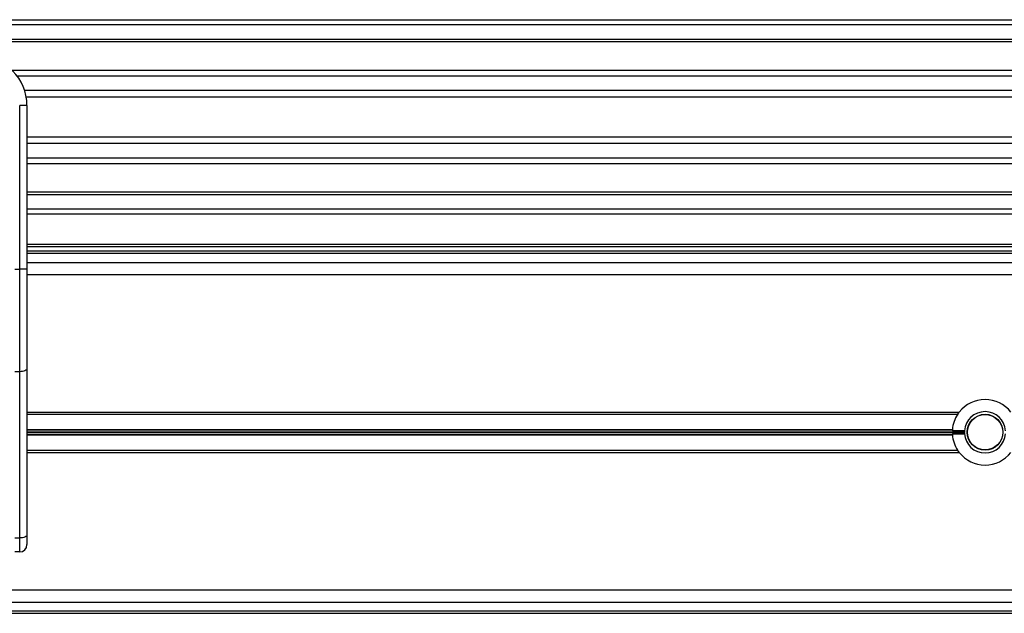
# Model space of a CAD drawing. Header units: millimetres. Extents: x 0 to 420, y 0 to 297.
# Tile 60 of 104: x 153.26 to 163.41, y 235.67 to 241.79. Entities that reach past the tile are written whole.
import ezdxf

# ---------------------------------------------------------------- set-up
doc = ezdxf.new("R2010")
doc.units = ezdxf.units.MM

msp = doc.modelspace()

# ---------------------------------------------------------------- linework, layer by layer
at = {"color": 7, "linetype": 'Continuous', "lineweight": 25}
for p, q in [((107.27652, 241.78829), (194.02652, 241.78829)), ((107.27652, 241.73829), (194.02652, 241.73829)), ((107.27652, 241.58829), (194.02652, 241.58829)), ((107.27652, 241.56279), (194.02652, 241.56279)), ((153.17963, 241.26828), (181.39131, 241.26828)), ((153.23191, 241.21027), (181.33904, 241.21027)), ((153.31076, 241.06084), (181.26019, 241.06084)), ((153.32772, 240.99329), (181.24323, 240.99329)), ((153.26047, 239.21877), (153.26047, 240.90558)), ((153.33547, 240.90558), (153.26047, 240.90558)), ((153.33547, 240.90558), (153.33547, 240.46435)), ((153.33547, 240.58329), (181.23547, 240.58329)), ((153.33547, 240.51574), (181.23547, 240.51574)), ((153.33547, 240.46435), (153.33547, 240.14681)), ((153.33547, 240.36631), (181.23547, 240.36631)), ((153.33547, 240.3083), (181.23547, 240.3083)), ((153.33547, 240.14681), (153.33547, 239.21877)), ((153.33547, 240.01379), (181.23547, 240.01379)), ((153.33547, 239.98829), (181.23547, 239.98829)), ((153.33547, 239.83829), (181.23547, 239.83829)), ((153.33547, 239.78829), (181.23547, 239.78829)), ((181.23547, 239.47329), (153.33547, 239.47329)), ((181.23547, 239.44829), (153.33547, 239.44829)), ((181.23547, 239.40279), (153.33547, 239.40279)), ((181.23547, 239.38068), (153.33547, 239.38068)), ((153.33547, 239.2884), (181.23547, 239.2884)), ((153.21047, 239.21877), (153.26047, 239.21877)), ((153.26047, 238.16223), (153.26047, 239.21877)), ((153.33547, 239.21877), (153.26047, 239.21877)), ((153.33547, 239.21877), (153.33547, 238.19393)), ((153.33547, 239.1634), (181.23547, 239.1634)), ((153.33547, 238.19393), (153.33547, 236.48162)), ((153.26047, 238.16223), (153.21047, 238.16223)), ((153.26047, 236.44993), (153.26047, 238.16223)), ((153.33547, 237.7459), (162.94377, 237.7459)), ((153.33547, 237.7234), (162.92765, 237.7234)), ((162.92765, 237.7234), (162.94464, 237.74357)), ((153.33547, 237.56535), (162.87344, 237.56535)), ((153.33547, 237.56182), (162.87318, 237.56182)), ((153.33547, 237.54183), (162.99739, 237.54183)), ((153.33547, 237.53476), (162.99739, 237.53476)), ((153.33547, 237.51477), (162.87318, 237.51477)), ((153.33547, 237.51123), (162.87344, 237.51123)), ((162.99789, 237.55328), (162.87269, 237.55328)), ((162.87269, 237.5233), (162.99789, 237.5233)), ((153.33547, 237.3534), (162.9275, 237.3534)), ((153.33547, 237.3309), (162.94359, 237.3309)), ((162.9438, 237.33198), (162.9275, 237.3534)), ((153.21047, 236.44993), (153.26047, 236.44993)), ((153.26047, 236.30558), (153.26047, 236.44993)), ((153.33547, 236.48162), (153.33547, 236.38058)), ((153.26047, 236.30558), (153.21047, 236.30558)), ((128.17163, 235.9134), (176.78142, 235.9134)), ((128.13487, 235.7884), (176.81818, 235.7884)), ((128.10102, 235.67329), (176.85202, 235.67329)), ((176.84538, 235.6959), (128.10767, 235.6959))]:
    msp.add_line(p, q, dxfattribs=at)
at = {"color": 7, "linetype": 'Continuous', "lineweight": 25, "flags": 128}
for points in [[(153.33547, 238.19393), (153.33403, 238.18774), (153.32976, 238.1818), (153.32283, 238.17632), (153.31351, 238.17151), (153.30214, 238.16757), (153.28918, 238.16464), (153.27511, 238.16284), (153.26047, 238.16223)], [(153.33547, 236.48162), (153.33403, 236.47544), (153.32976, 236.46949), (153.32283, 236.46401), (153.31351, 236.45921), (153.30214, 236.45527), (153.28918, 236.45234), (153.27511, 236.45053), (153.26047, 236.44993)]]:
    msp.add_lwpolyline(points, dxfattribs=at)
at = {"color": 7, "linetype": 'Continuous', "lineweight": 25}
for radius in [0.185, 0.1825]:
    msp.add_circle((163.20986, 237.53829), radius, dxfattribs=at)
for centre, radius, start, end in [((152.83547, 240.90558), 0.5, 0, 90), ((163.20986, 237.53829), 0.3375, 37.962405, 142.037595), ((163.20986, 237.53829), 0.3375, 146.737366, 175.40086), ((163.20986, 237.53829), 0.2125, 4.045533, 175.954467), ((163.20986, 237.53829), 0.3375, 176.002567, 177.454091), ((163.20986, 237.53829), 0.3375, 182.545909, 183.997433), ((163.20986, 237.53829), 0.3375, 184.59914, 213.217493), ((163.20986, 237.53829), 0.2125, 175.954467, 179.046996), ((163.20986, 237.53829), 0.2125, 180.953004, 184.045533), ((163.20986, 237.53829), 0.2125, 184.045533, 355.954467), ((163.20986, 237.53829), 0.3375, 217.914534, 322.085466), ((153.26047, 236.38058), 0.075, 270, 0)]:
    msp.add_arc(centre, radius, start, end, dxfattribs=at)
for points, knots in [([(162.87318, 237.56182), (162.87321, 237.56226), (162.87327, 237.56313), (162.87337, 237.56443), (162.87343, 237.56517), (162.87344, 237.56535)], [0, 0, 0, 0, 0.42951385, 0.85899374, 1, 1, 1, 1]), ([(162.87344, 237.51123), (162.8734, 237.51179), (162.87331, 237.51292), (162.87323, 237.51409), (162.87319, 237.51463), (162.87318, 237.51477)], [0, 0, 0, 0, 0.43036916, 0.86076852, 1, 1, 1, 1]), ([(162.99739, 237.53476), (162.99738, 237.53519), (162.99737, 237.53607), (162.99735, 237.53774), (162.99736, 237.53943), (162.99737, 237.54085), (162.99738, 237.54155), (162.99739, 237.54183)], [0, 0, 0, 0, 0.21469187, 0.42938517, 0.64403997, 0.85867049, 1, 1, 1, 1])]:
    msp.add_open_spline(points, degree=3, knots=knots, dxfattribs=at)

doc.saveas('drawing.dxf')
